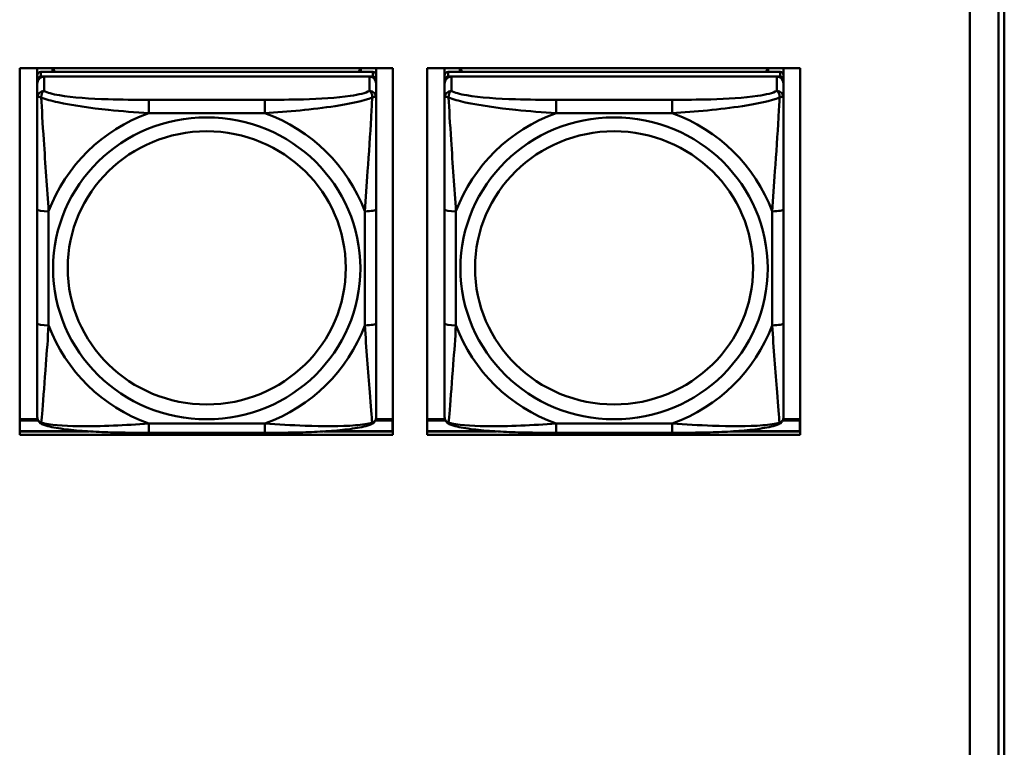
# Model space of a CAD drawing. Header units: inches. Extents: x 7.7 to 68.4, y -5.1 to 39.9.
# Tile 100 of 172: x 50.7 to 52.4, y 16.2 to 17.5. Entities that reach past the tile are written whole.
import ezdxf

# ---------------------------------------------------------------- set-up
doc = ezdxf.new("R2010")
doc.units = ezdxf.units.IN
doc.header["$MEASUREMENT"] = 0
doc.layers.add('Visible Edges(ROSSANSI)', color=7, linetype='Continuous', lineweight=50)
doc.layers.add('Visible Tangent Edges(ROSSANSI)', color=7, linetype='Continuous', lineweight=50)

msp = doc.modelspace()

# ---------------------------------------------------------------- linework, layer by layer
at = {"layer": 'Visible Edges(ROSSANSI)'}
for p, q in [((52.3622, 18.7584), (52.3622, 13.8052)), ((52.4122, 13.7562), (52.4122, 18.7093)), ((52.4123, 13.7566), (52.4123, 18.7097)), ((52.4223, 18.7097), (52.4223, 13.7566)), ((50.7061, 16.7774), (50.7061, 17.4162)), ((50.7061, 17.4162), (51.3566, 17.4162)), ((50.7368, 16.8638), (50.7368, 17.4162)), ((50.7368, 17.4162), (50.7368, 17.4136)), ((50.7368, 17.4108), (50.7368, 17.4136)), ((50.7368, 17.3741), (50.7368, 17.4108)), ((51.3215, 17.4099), (50.7428, 17.4099)), ((50.7634, 17.4099), (50.7634, 17.4162)), ((50.7672, 17.4099), (50.7641, 17.4162)), ((51.3002, 17.4162), (51.2971, 17.4099)), ((51.3008, 17.4162), (51.3008, 17.4099)), ((51.3274, 17.4162), (51.3274, 17.4042)), ((51.3274, 17.3959), (51.3274, 17.4041)), ((51.3566, 17.4162), (51.3566, 16.7774)), ((51.4161, 16.7774), (51.4161, 17.4162)), ((51.4161, 17.4162), (52.0666, 17.4162)), ((51.4468, 16.8638), (51.4468, 17.4162)), ((51.4468, 17.4162), (51.4468, 17.4136)), ((51.4468, 17.4108), (51.4468, 17.4136)), ((51.4468, 17.3741), (51.4468, 17.4108)), ((52.0315, 17.4099), (51.4528, 17.4099)), ((51.4734, 17.4099), (51.4734, 17.4162)), ((51.4772, 17.4099), (51.4741, 17.4162)), ((52.0102, 17.4162), (52.0071, 17.4099)), ((52.0108, 17.4162), (52.0108, 17.4099)), ((52.0374, 17.4162), (52.0374, 17.4042)), ((52.0374, 17.3959), (52.0374, 17.4041)), ((52.0666, 17.4162), (52.0666, 16.7774)), ((50.7368, 16.8277), (50.7368, 17.3959)), ((50.7368, 17.3901), (50.7368, 16.8335)), ((50.7428, 17.4017), (51.3215, 17.4017)), ((51.3156, 17.4017), (50.7487, 17.4017)), ((51.3274, 17.3959), (51.3274, 17.3901)), ((51.3274, 17.3652), (51.3274, 17.3901)), ((51.4468, 16.8277), (51.4468, 17.3959)), ((51.4468, 17.3901), (51.4468, 16.8335)), ((51.4528, 17.4017), (52.0315, 17.4017)), ((52.0256, 17.4017), (51.4587, 17.4017)), ((52.0374, 17.3959), (52.0374, 17.3901)), ((52.0374, 17.3652), (52.0374, 17.3901)), ((50.7368, 17.3741), (50.7368, 17.3004)), ((51.4468, 17.3741), (51.4468, 17.3004)), ((50.7368, 17.3533), (50.7368, 17.0812)), ((51.4468, 17.3533), (51.4468, 17.0812)), ((50.7368, 17.2992), (50.7368, 17.3004)), ((51.4468, 17.2992), (51.4468, 17.3004)), ((51.3274, 16.9721), (51.3274, 17.1707)), ((52.0374, 16.9721), (52.0374, 17.1707)), ((50.7368, 17.0996), (50.7368, 17.0996)), ((50.7368, 17.0812), (50.7368, 17.0996)), ((50.7368, 17.0629), (50.7368, 17.0996)), ((51.4468, 17.0996), (51.4468, 17.0996)), ((51.4468, 17.0812), (51.4468, 17.0996)), ((51.4468, 17.0629), (51.4468, 17.0996)), ((50.7368, 17.0271), (50.7368, 17.0812)), ((51.4468, 17.027), (51.4468, 17.0812)), ((50.7368, 17.0629), (50.7368, 17.0657)), ((50.7368, 17.0629), (50.7368, 16.9498)), ((51.4468, 17.0629), (51.4468, 17.0657)), ((51.4468, 17.0629), (51.4468, 16.9498)), ((50.7368, 17.0259), (50.7368, 17.0271)), ((51.4468, 17.0259), (51.4468, 17.027)), ((50.7368, 16.8732), (50.7368, 16.9498)), ((51.4468, 16.8732), (51.4468, 16.9498)), ((50.7368, 16.8732), (50.7368, 16.8638)), ((51.4468, 16.8732), (51.4468, 16.8638)), ((50.7368, 16.8638), (50.7368, 16.8638)), ((51.4468, 16.8638), (51.4468, 16.8638)), ((50.7368, 16.8335), (50.7368, 16.8359)), ((50.7368, 16.8086), (50.7368, 16.8335)), ((51.4468, 16.8335), (51.4468, 16.8359)), ((51.4468, 16.8086), (51.4468, 16.8335)), ((50.7373, 16.805), (50.7061, 16.805)), ((50.7061, 16.8027), (50.7381, 16.8027)), ((51.3261, 16.8027), (51.3559, 16.8027)), ((51.3566, 16.805), (51.3269, 16.805)), ((51.3559, 16.8027), (51.3559, 16.7837)), ((51.4473, 16.805), (51.4161, 16.805)), ((51.4161, 16.8027), (51.4481, 16.8027)), ((52.0361, 16.8027), (52.0659, 16.8027)), ((52.0666, 16.805), (52.0369, 16.805)), ((52.0659, 16.8027), (52.0659, 16.7837)), ((51.3566, 16.7949), (51.3559, 16.7949)), ((52.0666, 16.7948), (52.0659, 16.7948)), ((50.8242, 16.7837), (50.7061, 16.7837)), ((50.7061, 16.7835), (50.8274, 16.7835)), ((51.3566, 16.7774), (50.7061, 16.7774)), ((51.1333, 16.7812), (50.931, 16.7812)), ((51.237, 16.7835), (51.3566, 16.7835)), ((51.3559, 16.7837), (51.24, 16.7837)), ((51.3559, 16.7837), (51.3559, 16.7835)), ((51.5342, 16.7837), (51.4161, 16.7837)), ((51.4161, 16.7835), (51.5372, 16.7835)), ((52.0666, 16.7774), (51.4161, 16.7774)), ((51.8433, 16.7811), (51.641, 16.7811)), ((51.9472, 16.7835), (52.0666, 16.7835)), ((52.0659, 16.7837), (51.95, 16.7837)), ((52.0659, 16.7837), (52.0659, 16.7835))]:
    msp.add_line(p, q, dxfattribs=at)
for centre, major_axis, start_param, end_param in [((50.7428, 17.4041), (-0.00591, 0), 4.712366, 6.283162), ((51.3215, 17.4041), (0.00591, 0), 6.283162, 7.853958), ((51.4528, 17.4041), (-0.00591, 0), 4.712366, 6.283162), ((52.0315, 17.4041), (0.00591, 0), 6.283162, 7.853958), ((50.7428, 17.3959), (-0.00591, 0), 4.712366, 6.283162), ((50.7487, 17.3901), (-0.0118, 0), 4.712366, 6.283162), ((51.3156, 17.3901), (0.0118, 0), 6.283162, 7.853958), ((51.3215, 17.3959), (0.00591, 0), 6.283162, 7.853958), ((51.4528, 17.3959), (-0.00591, 0), 4.712366, 6.283162), ((51.4587, 17.3901), (-0.0118, 0), 4.712366, 6.283162), ((52.0256, 17.3901), (0.0118, 0), 6.283162, 7.853958), ((52.0315, 17.3959), (0.00591, 0), 6.283162, 7.853958)]:
    msp.add_ellipse(centre, major_axis=major_axis, ratio=0.981793, start_param=start_param, end_param=end_param, dxfattribs=at)
for points, knots in [([(51.3274, 17.3652), (51.3274, 17.3612), (51.3274, 17.356), (51.3274, 17.3431), (51.3274, 17.3349), (51.3274, 17.3154), (51.3274, 17.3037), (51.3274, 17.2776), (51.3274, 17.2633), (51.3274, 17.235), (51.3274, 17.2208), (51.3274, 17.1946), (51.3274, 17.1826), (51.3274, 17.1707)], [-0.7963813, -0.7963813, -0.7963813, -0.7963813, -0.7327374, -0.7327374, -0.6587673, -0.6587673, -0.5649326, -0.5649326, -0.4570471, -0.4570471, -0.3491616, -0.3491616, -0.2569537, -0.2569537, -0.2569537, -0.2569537]), ([(52.0374, 17.3652), (52.0374, 17.3612), (52.0374, 17.356), (52.0374, 17.343), (52.0374, 17.3349), (52.0374, 17.3154), (52.0374, 17.3036), (52.0374, 17.2775), (52.0374, 17.2633), (52.0374, 17.235), (52.0374, 17.2208), (52.0374, 17.1946), (52.0374, 17.1826), (52.0374, 17.1707)], [-0.7963813, -0.7963813, -0.7963813, -0.7963813, -0.7327374, -0.7327374, -0.6587673, -0.6587673, -0.5649326, -0.5649326, -0.4570471, -0.4570471, -0.3491616, -0.3491616, -0.2569537, -0.2569537, -0.2569537, -0.2569537]), ([(51.3274, 16.9721), (51.3274, 16.9582), (51.3274, 16.9443), (51.3274, 16.9168), (51.3274, 16.9033), (51.3274, 16.8773), (51.3274, 16.8647), (51.3274, 16.8419), (51.3274, 16.8316), (51.3274, 16.8174), (51.3274, 16.8127), (51.3274, 16.8095), (51.3274, 16.8089), (51.3274, 16.8086)], [0.2569517, 0.2569517, 0.2569517, 0.2569517, 0.3649254, 0.3649254, 0.472899, 0.472899, 0.5808726, 0.5808726, 0.6888463, 0.6888463, 0.7733641, 0.7733641, 0.7968199, 0.7968199, 0.7968199, 0.7968199]), ([(52.0374, 16.9721), (52.0374, 16.9582), (52.0374, 16.9442), (52.0374, 16.9168), (52.0374, 16.9033), (52.0374, 16.8773), (52.0374, 16.8647), (52.0374, 16.8418), (52.0374, 16.8316), (52.0374, 16.8174), (52.0374, 16.8127), (52.0374, 16.8094), (52.0374, 16.8089), (52.0374, 16.8086)], [0.2569517, 0.2569517, 0.2569517, 0.2569517, 0.3649254, 0.3649254, 0.472899, 0.472899, 0.5808726, 0.5808726, 0.6888463, 0.6888463, 0.7733641, 0.7733641, 0.7968199, 0.7968199, 0.7968199, 0.7968199]), ([(50.7449, 16.7963), (50.7438, 16.7967), (50.7427, 16.7973), (50.7408, 16.7989), (50.7399, 16.7998), (50.7385, 16.8018), (50.738, 16.8028), (50.7373, 16.8047), (50.7371, 16.8056), (50.7369, 16.8072), (50.7368, 16.8079), (50.7368, 16.8086)], [0.02510758, 0.02510758, 0.02510758, 0.02510758, 0.03074015, 0.03074015, 0.03637271, 0.03637271, 0.04200527, 0.04200527, 0.04763784, 0.04763784, 0.0532704, 0.0532704, 0.0532704, 0.0532704]), ([(51.3194, 16.7963), (51.3204, 16.7967), (51.3215, 16.7973), (51.3235, 16.7989), (51.3243, 16.7998), (51.3257, 16.8018), (51.3262, 16.8028), (51.3269, 16.8047), (51.3271, 16.8056), (51.3273, 16.8072), (51.3274, 16.8079), (51.3274, 16.8086)], [0.0251072, 0.0251072, 0.0251072, 0.0251072, 0.03073932, 0.03073932, 0.03637143, 0.03637143, 0.04200355, 0.04200355, 0.04763567, 0.04763567, 0.05326779, 0.05326779, 0.05326779, 0.05326779]), ([(51.4549, 16.7963), (51.4538, 16.7967), (51.4527, 16.7973), (51.4508, 16.7989), (51.4499, 16.7998), (51.4485, 16.8018), (51.448, 16.8028), (51.4473, 16.8047), (51.4471, 16.8056), (51.4469, 16.8072), (51.4468, 16.8079), (51.4468, 16.8086)], [0.02510758, 0.02510758, 0.02510758, 0.02510758, 0.03074015, 0.03074015, 0.03637271, 0.03637271, 0.04200527, 0.04200527, 0.04763784, 0.04763784, 0.0532704, 0.0532704, 0.0532704, 0.0532704]), ([(52.0294, 16.7963), (52.0304, 16.7967), (52.0315, 16.7973), (52.0335, 16.7989), (52.0343, 16.7998), (52.0357, 16.8018), (52.0362, 16.8028), (52.0369, 16.8047), (52.0371, 16.8056), (52.0373, 16.8072), (52.0374, 16.8079), (52.0374, 16.8086)], [0.0251072, 0.0251072, 0.0251072, 0.0251072, 0.03073932, 0.03073932, 0.03637143, 0.03637143, 0.04200355, 0.04200355, 0.04763567, 0.04763567, 0.05326779, 0.05326779, 0.05326779, 0.05326779]), ([(50.931, 16.7812), (50.9174, 16.7812), (50.9038, 16.7812), (50.8765, 16.7816), (50.8629, 16.7819), (50.836, 16.783), (50.8227, 16.7837), (50.7971, 16.7858), (50.7849, 16.7872), (50.7628, 16.7908), (50.7533, 16.7928), (50.7449, 16.7963)], [0.2569517, 0.2569517, 0.2569517, 0.2569517, 0.3597049, 0.3597049, 0.4624581, 0.4624581, 0.5652113, 0.5652113, 0.6679645, 0.6679645, 0.7707177, 0.7707177, 0.7707177, 0.7707177]), ([(51.3194, 16.7963), (51.3109, 16.7928), (51.3014, 16.7908), (51.2794, 16.7872), (51.2672, 16.7858), (51.2415, 16.7837), (51.2282, 16.783), (51.2014, 16.7819), (51.1878, 16.7816), (51.1605, 16.7812), (51.1468, 16.7812), (51.1333, 16.7812)], [-0.7703503, -0.7703503, -0.7703503, -0.7703503, -0.667671, -0.667671, -0.5649917, -0.5649917, -0.4623124, -0.4623124, -0.3596331, -0.3596331, -0.2569537, -0.2569537, -0.2569537, -0.2569537]), ([(51.641, 16.7811), (51.6274, 16.7811), (51.6138, 16.7812), (51.5865, 16.7816), (51.5729, 16.7819), (51.546, 16.783), (51.5327, 16.7837), (51.5071, 16.7858), (51.4949, 16.7872), (51.4728, 16.7908), (51.4633, 16.7928), (51.4549, 16.7963)], [0.2569517, 0.2569517, 0.2569517, 0.2569517, 0.3597049, 0.3597049, 0.4624581, 0.4624581, 0.5652113, 0.5652113, 0.6679645, 0.6679645, 0.7707177, 0.7707177, 0.7707177, 0.7707177]), ([(52.0294, 16.7963), (52.0209, 16.7928), (52.0114, 16.7908), (51.9894, 16.7871), (51.9772, 16.7858), (51.9515, 16.7837), (51.9382, 16.7829), (51.9114, 16.7819), (51.8978, 16.7816), (51.8705, 16.7812), (51.8568, 16.7811), (51.8433, 16.7811)], [-0.7703503, -0.7703503, -0.7703503, -0.7703503, -0.667671, -0.667671, -0.5649917, -0.5649917, -0.4623124, -0.4623124, -0.3596331, -0.3596331, -0.2569537, -0.2569537, -0.2569537, -0.2569537])]:
    msp.add_open_spline(points, degree=3, knots=knots, dxfattribs=at)
at = {"layer": 'Visible Tangent Edges(ROSSANSI)'}
for p, q in [((50.7368, 17.4041), (50.7368, 17.3959)), ((50.7428, 17.4017), (50.7428, 17.4099)), ((51.3215, 17.4099), (51.3215, 17.4017)), ((51.4468, 17.4041), (51.4468, 17.3959)), ((51.4528, 17.4017), (51.4528, 17.4099)), ((52.0315, 17.4099), (52.0315, 17.4017)), ((50.7368, 17.3901), (50.7368, 17.3652)), ((50.7487, 17.3768), (50.7487, 17.4017)), ((51.3156, 17.4017), (51.3156, 17.3768)), ((51.4468, 17.3901), (51.4468, 17.3652)), ((51.4587, 17.3768), (51.4587, 17.4017)), ((52.0256, 17.4017), (52.0256, 17.3768)), ((51.1333, 17.3613), (50.931, 17.3613)), ((51.8433, 17.3613), (51.641, 17.3613)), ((50.931, 17.3383), (51.1333, 17.3382)), ((51.641, 17.3382), (51.8433, 17.3382)), ((50.7368, 17.1707), (50.7368, 16.9721)), ((50.7565, 16.9684), (50.7565, 17.167)), ((51.3077, 17.167), (51.3077, 16.9684)), ((51.4468, 17.1707), (51.4468, 16.9721)), ((51.4665, 16.9684), (51.4665, 17.167)), ((52.0177, 17.167), (52.0177, 16.9683)), ((51.1333, 16.7971), (50.931, 16.7971)), ((51.8433, 16.7971), (51.641, 16.7971))]:
    msp.add_line(p, q, dxfattribs=at)
for centre, major_axis, ratio, start_param, end_param in [((50.7487, 17.3652), (-0.0118, 0), 0.981793, 4.712366, 6.283162), ((51.3156, 17.3652), (0.0118, 0), 0.981793, 6.283162, 7.853958), ((51.4587, 17.3652), (-0.0118, 0), 0.981793, 4.712366, 6.283162), ((52.0256, 17.3652), (0.0118, 0), 0.981793, 6.283162, 7.853958), ((50.931, 17.342), (0, 0.0197), 0.00001, 4.521276, 6.092082), ((51.1333, 17.342), (0, 0.0197), 0.00001, 4.521275, 6.092071), ((51.641, 17.342), (0, 0.0197), 0.00001, 4.521276, 6.092082), ((51.8433, 17.342), (0, 0.0197), 0.00001, 4.521275, 6.092071), ((51.0321, 17.0677), (-0.2936, 0), 0.981793, 5.064132, 5.931395), ((51.0321, 17.0677), (0.2936, 0), 0.981793, 0.351743, 1.219006), ((51.7421, 17.0677), (-0.2936, 0), 0.981793, 5.064132, 5.931395), ((51.7421, 17.0677), (0.2936, 0), 0.981793, 0.351743, 1.219006), ((50.7565, 17.1707), (-0.0197, 0), 0.189952, 0.000005, 1.570801), ((51.3077, 17.1707), (0.0197, 0), 0.189952, 4.712393, 6.28319), ((51.4665, 17.1707), (-0.0197, 0), 0.189952, 0.000005, 1.570801), ((52.0177, 17.1707), (0.0197, 0), 0.189952, 4.712393, 6.28319), ((50.7565, 16.9721), (-0.0197, 0), 0.189952, 0.000005, 1.570801), ((51.0321, 17.0677), (-0.2936, 0), 0.981793, 0.351743, 1.219006), ((51.0321, 17.0677), (0.2936, 0), 0.981793, 5.064132, 5.931395), ((51.3077, 16.9721), (0.0197, 0), 0.189952, 4.712393, 6.28319), ((51.4665, 16.9721), (-0.0197, 0), 0.189952, 0.000005, 1.570801), ((51.7421, 17.0677), (-0.2936, 0), 0.981793, 0.351743, 1.219006), ((51.7421, 17.0677), (0.2936, 0), 0.981793, 5.064132, 5.931395), ((52.0177, 16.9721), (0.0197, 0), 0.189952, 4.712393, 6.28319), ((50.931, 16.8008), (0, -0.0197), 0.00001, 6.283183, 7.662868), ((51.1333, 16.8008), (0, -0.0197), 0.00001, 6.283185, 7.662868), ((51.641, 16.8008), (0, -0.0197), 0.00001, 6.283185, 7.662868), ((51.8433, 16.8008), (0, -0.0197), 0.00001, 6.283183, 7.662868)]:
    msp.add_ellipse(centre, major_axis=major_axis, ratio=ratio, start_param=start_param, end_param=end_param, dxfattribs=at)
for centre, major_axis in [((51.0321, 17.0677), (-0.2678, 0)), ((51.7421, 17.0677), (-0.2678, 0)), ((51.0321, 17.0685), (-0.2424, 0)), ((51.7421, 17.0685), (-0.2424, 0))]:
    msp.add_ellipse(centre, major_axis=major_axis, ratio=0.981793, dxfattribs=at)
for points, knots in [([(50.7437, 17.3653), (50.7437, 17.3664), (50.7437, 17.3674), (50.744, 17.3694), (50.7442, 17.3704), (50.7446, 17.3718), (50.7448, 17.3723), (50.7451, 17.3731), (50.7453, 17.3733), (50.7456, 17.3739), (50.7458, 17.3742), (50.7464, 17.375), (50.7467, 17.3754), (50.7476, 17.3762), (50.7481, 17.3765), (50.7487, 17.3768)], [-0.00023197, -0.00023197, -0.00023197, -0.00023197, 0.00913095, 0.00913095, 0.01983142, 0.01983142, 0.02651922, 0.02651922, 0.02986312, 0.02986312, 0.03521335, 0.03521335, 0.04377373, 0.04377373, 0.0532704, 0.0532704, 0.0532704, 0.0532704]), ([(50.931, 17.3613), (50.9073, 17.3613), (50.8833, 17.3615), (50.86, 17.3622), (50.8293, 17.3632), (50.7984, 17.3652), (50.7752, 17.3692), (50.7631, 17.3713), (50.7535, 17.3738), (50.7487, 17.3768)], [0.2569537, 0.2569537, 0.2569537, 0.2569537, 0.4371919, 0.4371919, 0.4371919, 0.6739428, 0.6739428, 0.6739428, 0.7963818, 0.7963818, 0.7963818, 0.7963818]), ([(51.3156, 17.3768), (51.3099, 17.3733), (51.2974, 17.3703), (51.2822, 17.3681), (51.2587, 17.3647), (51.2296, 17.363), (51.2005, 17.3621), (51.1783, 17.3615), (51.1557, 17.3613), (51.1333, 17.3613)], [-0.7968224, -0.7968224, -0.7968224, -0.7968224, -0.6514613, -0.6514613, -0.6514613, -0.427691, -0.427691, -0.427691, -0.2569517, -0.2569517, -0.2569517, -0.2569517]), ([(51.3156, 17.3768), (51.3161, 17.3765), (51.3166, 17.3762), (51.3175, 17.3754), (51.3179, 17.375), (51.3185, 17.3742), (51.3187, 17.3738), (51.319, 17.3733), (51.3191, 17.373), (51.3194, 17.3723), (51.3196, 17.3718), (51.3201, 17.3704), (51.3203, 17.3694), (51.3205, 17.3674), (51.3206, 17.3664), (51.3205, 17.3653)], [-0.0532704, -0.0532704, -0.0532704, -0.0532704, -0.04377373, -0.04377373, -0.03521335, -0.03521335, -0.02986312, -0.02986312, -0.02651922, -0.02651922, -0.01983142, -0.01983142, -0.00913095, -0.00913095, 0.00023197, 0.00023197, 0.00023197, 0.00023197]), ([(51.4537, 17.3653), (51.4537, 17.3664), (51.4537, 17.3674), (51.454, 17.3694), (51.4542, 17.3704), (51.4546, 17.3718), (51.4548, 17.3723), (51.4551, 17.373), (51.4553, 17.3733), (51.4556, 17.3738), (51.4558, 17.3742), (51.4564, 17.375), (51.4567, 17.3754), (51.4576, 17.3762), (51.4581, 17.3765), (51.4587, 17.3768)], [-0.00023197, -0.00023197, -0.00023197, -0.00023197, 0.00913095, 0.00913095, 0.01983142, 0.01983142, 0.02651922, 0.02651922, 0.02986312, 0.02986312, 0.03521335, 0.03521335, 0.04377373, 0.04377373, 0.0532704, 0.0532704, 0.0532704, 0.0532704]), ([(51.641, 17.3613), (51.6173, 17.3613), (51.5933, 17.3615), (51.57, 17.3622), (51.5393, 17.3632), (51.5084, 17.3652), (51.4852, 17.3692), (51.4731, 17.3712), (51.4635, 17.3738), (51.4587, 17.3768)], [0.2569537, 0.2569537, 0.2569537, 0.2569537, 0.4371919, 0.4371919, 0.4371919, 0.6739428, 0.6739428, 0.6739428, 0.7963818, 0.7963818, 0.7963818, 0.7963818]), ([(52.0256, 17.3768), (52.0199, 17.3733), (52.0074, 17.3703), (51.9922, 17.3681), (51.9687, 17.3646), (51.9396, 17.3629), (51.9105, 17.3621), (51.8883, 17.3615), (51.8657, 17.3613), (51.8433, 17.3613)], [-0.7968224, -0.7968224, -0.7968224, -0.7968224, -0.6514613, -0.6514613, -0.6514613, -0.427691, -0.427691, -0.427691, -0.2569517, -0.2569517, -0.2569517, -0.2569517]), ([(52.0256, 17.3768), (52.0261, 17.3765), (52.0266, 17.3762), (52.0275, 17.3754), (52.0279, 17.3749), (52.0285, 17.3742), (52.0287, 17.3738), (52.029, 17.3733), (52.0291, 17.373), (52.0294, 17.3723), (52.0296, 17.3718), (52.0301, 17.3704), (52.0303, 17.3694), (52.0305, 17.3674), (52.0306, 17.3664), (52.0305, 17.3653)], [-0.0532704, -0.0532704, -0.0532704, -0.0532704, -0.04377373, -0.04377373, -0.03521335, -0.03521335, -0.02986312, -0.02986312, -0.02651922, -0.02651922, -0.01983142, -0.01983142, -0.00913095, -0.00913095, 0.00023197, 0.00023197, 0.00023197, 0.00023197]), ([(50.7368, 17.3652), (50.7368, 17.3561), (50.7368, 17.3408), (50.7368, 17.3237), (50.7368, 17.2972), (50.7368, 17.2669), (50.7368, 17.2376), (50.7368, 17.2151), (50.7368, 17.1927), (50.7368, 17.1707)], [-0.7968224, -0.7968224, -0.7968224, -0.7968224, -0.6514613, -0.6514613, -0.6514613, -0.427691, -0.427691, -0.427691, -0.2569517, -0.2569517, -0.2569517, -0.2569517]), ([(50.7368, 17.3652), (50.7368, 17.3655), (50.7369, 17.3657), (50.7372, 17.366), (50.7374, 17.3661), (50.7377, 17.3663), (50.7379, 17.3663), (50.7382, 17.3664), (50.7383, 17.3664), (50.7388, 17.3664), (50.7391, 17.3664), (50.74, 17.3663), (50.7407, 17.3662), (50.7421, 17.3658), (50.7429, 17.3656), (50.7437, 17.3653)], [-0.0532704, -0.0532704, -0.0532704, -0.0532704, -0.04377373, -0.04377373, -0.03521335, -0.03521335, -0.02986312, -0.02986312, -0.02651922, -0.02651922, -0.01983142, -0.01983142, -0.00913095, -0.00913095, 0.00023197, 0.00023197, 0.00023197, 0.00023197]), ([(50.7437, 17.3653), (50.7514, 17.3623), (50.7614, 17.3595), (50.7984, 17.3513), (50.8301, 17.347), (50.8844, 17.3414), (50.9076, 17.3396), (50.931, 17.3383)], [-0.7478145, -0.7478145, -0.7478145, -0.7478145, -0.6493253, -0.6493253, -0.427691, -0.427691, -0.2569537, -0.2569537, -0.2569537, -0.2569537]), ([(50.7565, 17.167), (50.7541, 17.2067), (50.7508, 17.2488), (50.7462, 17.3188), (50.7446, 17.3463), (50.7437, 17.3653)], [0.2569517, 0.2569517, 0.2569517, 0.2569517, 0.5559983, 0.5559983, 0.7482818, 0.7482818, 0.7482818, 0.7482818]), ([(51.1333, 17.3382), (51.1738, 17.3406), (51.2161, 17.3443), (51.2818, 17.3544), (51.3062, 17.3595), (51.3205, 17.3653)], [0.2569517, 0.2569517, 0.2569517, 0.2569517, 0.5559983, 0.5559983, 0.7482818, 0.7482818, 0.7482818, 0.7482818]), ([(51.3205, 17.3653), (51.3201, 17.3553), (51.3194, 17.3432), (51.3169, 17.3011), (51.3147, 17.268), (51.3108, 17.2129), (51.3091, 17.1899), (51.3077, 17.167)], [-0.7478145, -0.7478145, -0.7478145, -0.7478145, -0.6493253, -0.6493253, -0.427691, -0.427691, -0.2569537, -0.2569537, -0.2569537, -0.2569537]), ([(51.3205, 17.3653), (51.3214, 17.3656), (51.3221, 17.3658), (51.3236, 17.3662), (51.3243, 17.3663), (51.3252, 17.3664), (51.3255, 17.3664), (51.3259, 17.3664), (51.326, 17.3664), (51.3264, 17.3663), (51.3265, 17.3663), (51.3269, 17.3661), (51.3271, 17.366), (51.3273, 17.3657), (51.3274, 17.3654), (51.3274, 17.3652)], [-0.00023197, -0.00023197, -0.00023197, -0.00023197, 0.00913095, 0.00913095, 0.01983142, 0.01983142, 0.02651922, 0.02651922, 0.02986312, 0.02986312, 0.03521335, 0.03521335, 0.04377373, 0.04377373, 0.0532704, 0.0532704, 0.0532704, 0.0532704]), ([(51.4468, 17.3652), (51.4468, 17.3561), (51.4468, 17.3408), (51.4468, 17.3237), (51.4468, 17.2972), (51.4468, 17.2669), (51.4468, 17.2375), (51.4468, 17.2151), (51.4468, 17.1927), (51.4468, 17.1707)], [-0.7968224, -0.7968224, -0.7968224, -0.7968224, -0.6514613, -0.6514613, -0.6514613, -0.427691, -0.427691, -0.427691, -0.2569517, -0.2569517, -0.2569517, -0.2569517]), ([(51.4468, 17.3652), (51.4468, 17.3654), (51.4469, 17.3657), (51.4472, 17.366), (51.4474, 17.3661), (51.4477, 17.3663), (51.4479, 17.3663), (51.4482, 17.3664), (51.4483, 17.3664), (51.4488, 17.3664), (51.4491, 17.3664), (51.45, 17.3663), (51.4507, 17.3662), (51.4521, 17.3658), (51.4529, 17.3656), (51.4537, 17.3653)], [-0.0532704, -0.0532704, -0.0532704, -0.0532704, -0.04377373, -0.04377373, -0.03521335, -0.03521335, -0.02986312, -0.02986312, -0.02651922, -0.02651922, -0.01983142, -0.01983142, -0.00913095, -0.00913095, 0.00023197, 0.00023197, 0.00023197, 0.00023197]), ([(51.4537, 17.3653), (51.4614, 17.3623), (51.4714, 17.3594), (51.5084, 17.3513), (51.5401, 17.347), (51.5944, 17.3414), (51.6176, 17.3396), (51.641, 17.3382)], [-0.7478145, -0.7478145, -0.7478145, -0.7478145, -0.6493253, -0.6493253, -0.427691, -0.427691, -0.2569537, -0.2569537, -0.2569537, -0.2569537]), ([(51.4665, 17.167), (51.4641, 17.2067), (51.4608, 17.2488), (51.4562, 17.3188), (51.4546, 17.3463), (51.4537, 17.3653)], [0.2569517, 0.2569517, 0.2569517, 0.2569517, 0.5559983, 0.5559983, 0.7482818, 0.7482818, 0.7482818, 0.7482818]), ([(51.8433, 17.3382), (51.8838, 17.3406), (51.9261, 17.3443), (51.9918, 17.3544), (52.0162, 17.3595), (52.0305, 17.3653)], [0.2569517, 0.2569517, 0.2569517, 0.2569517, 0.5559983, 0.5559983, 0.7482818, 0.7482818, 0.7482818, 0.7482818]), ([(52.0305, 17.3653), (52.0301, 17.3553), (52.0294, 17.3432), (52.0269, 17.3011), (52.0247, 17.2679), (52.0208, 17.2129), (52.0191, 17.1898), (52.0177, 17.167)], [-0.7478145, -0.7478145, -0.7478145, -0.7478145, -0.6493253, -0.6493253, -0.427691, -0.427691, -0.2569537, -0.2569537, -0.2569537, -0.2569537]), ([(52.0305, 17.3653), (52.0314, 17.3655), (52.0321, 17.3658), (52.0336, 17.3662), (52.0343, 17.3663), (52.0352, 17.3664), (52.0355, 17.3664), (52.0359, 17.3664), (52.036, 17.3664), (52.0364, 17.3663), (52.0365, 17.3663), (52.0369, 17.3661), (52.0371, 17.366), (52.0373, 17.3656), (52.0374, 17.3654), (52.0374, 17.3652)], [-0.00023197, -0.00023197, -0.00023197, -0.00023197, 0.00913095, 0.00913095, 0.01983142, 0.01983142, 0.02651922, 0.02651922, 0.02986312, 0.02986312, 0.03521335, 0.03521335, 0.04377373, 0.04377373, 0.0532704, 0.0532704, 0.0532704, 0.0532704]), ([(50.7368, 16.9721), (50.7368, 16.9489), (50.7368, 16.9255), (50.7368, 16.9033), (50.7368, 16.8742), (50.7368, 16.8459), (50.7368, 16.827), (50.7368, 16.8173), (50.7368, 16.8104), (50.7368, 16.8086)], [0.2569537, 0.2569537, 0.2569537, 0.2569537, 0.4371919, 0.4371919, 0.4371919, 0.6739428, 0.6739428, 0.6739428, 0.7963818, 0.7963818, 0.7963818, 0.7963818]), ([(50.7437, 16.7989), (50.7442, 16.804), (50.7448, 16.8116), (50.7473, 16.8422), (50.7496, 16.8713), (50.7535, 16.9228), (50.7551, 16.9454), (50.7565, 16.9684)], [-0.7478145, -0.7478145, -0.7478145, -0.7478145, -0.6493253, -0.6493253, -0.427691, -0.427691, -0.2569537, -0.2569537, -0.2569537, -0.2569537]), ([(51.3077, 16.9684), (51.3101, 16.9286), (51.3134, 16.8875), (51.318, 16.8286), (51.3196, 16.8081), (51.3205, 16.7989)], [0.2569517, 0.2569517, 0.2569517, 0.2569517, 0.5559983, 0.5559983, 0.7482818, 0.7482818, 0.7482818, 0.7482818]), ([(51.4468, 16.9721), (51.4468, 16.9489), (51.4468, 16.9255), (51.4468, 16.9033), (51.4468, 16.8741), (51.4468, 16.8458), (51.4468, 16.827), (51.4468, 16.8172), (51.4468, 16.8104), (51.4468, 16.8086)], [0.2569537, 0.2569537, 0.2569537, 0.2569537, 0.4371919, 0.4371919, 0.4371919, 0.6739428, 0.6739428, 0.6739428, 0.7963818, 0.7963818, 0.7963818, 0.7963818]), ([(51.4537, 16.7989), (51.4542, 16.804), (51.4548, 16.8116), (51.4573, 16.8422), (51.4596, 16.8713), (51.4635, 16.9228), (51.4651, 16.9454), (51.4665, 16.9684)], [-0.7478145, -0.7478145, -0.7478145, -0.7478145, -0.6493253, -0.6493253, -0.427691, -0.427691, -0.2569537, -0.2569537, -0.2569537, -0.2569537]), ([(52.0177, 16.9683), (52.0201, 16.9286), (52.0234, 16.8875), (52.028, 16.8286), (52.0296, 16.8081), (52.0305, 16.7989)], [0.2569517, 0.2569517, 0.2569517, 0.2569517, 0.5559983, 0.5559983, 0.7482818, 0.7482818, 0.7482818, 0.7482818]), ([(50.7437, 16.7989), (50.7429, 16.7992), (50.7421, 16.7995), (50.7407, 16.8004), (50.74, 16.8009), (50.7391, 16.8018), (50.7388, 16.8022), (50.7383, 16.8029), (50.7382, 16.8031), (50.7379, 16.8036), (50.7377, 16.804), (50.7373, 16.805), (50.7372, 16.8056), (50.7369, 16.807), (50.7368, 16.8078), (50.7368, 16.8086)], [-0.00023197, -0.00023197, -0.00023197, -0.00023197, 0.00913095, 0.00913095, 0.01983142, 0.01983142, 0.02651922, 0.02651922, 0.02986312, 0.02986312, 0.03521335, 0.03521335, 0.04377373, 0.04377373, 0.0532704, 0.0532704, 0.0532704, 0.0532704]), ([(51.3274, 16.8086), (51.3274, 16.8078), (51.3273, 16.807), (51.3271, 16.8056), (51.3269, 16.805), (51.3265, 16.804), (51.3263, 16.8036), (51.326, 16.8031), (51.3259, 16.8029), (51.3255, 16.8022), (51.3252, 16.8018), (51.3242, 16.8009), (51.3236, 16.8003), (51.3221, 16.7995), (51.3214, 16.7992), (51.3205, 16.7989)], [-0.05326779, -0.05326779, -0.05326779, -0.05326779, -0.04377373, -0.04377373, -0.03521335, -0.03521335, -0.02986312, -0.02986312, -0.02651922, -0.02651922, -0.01983142, -0.01983142, -0.00913095, -0.00913095, 0.00023197, 0.00023197, 0.00023197, 0.00023197]), ([(51.4537, 16.7989), (51.4529, 16.7992), (51.4521, 16.7995), (51.4507, 16.8003), (51.45, 16.8009), (51.4491, 16.8018), (51.4488, 16.8022), (51.4483, 16.8028), (51.4482, 16.8031), (51.4479, 16.8036), (51.4477, 16.804), (51.4473, 16.805), (51.4472, 16.8056), (51.4469, 16.807), (51.4468, 16.8078), (51.4468, 16.8086)], [-0.00023197, -0.00023197, -0.00023197, -0.00023197, 0.00913095, 0.00913095, 0.01983142, 0.01983142, 0.02651922, 0.02651922, 0.02986312, 0.02986312, 0.03521335, 0.03521335, 0.04377373, 0.04377373, 0.0532704, 0.0532704, 0.0532704, 0.0532704]), ([(52.0374, 16.8086), (52.0374, 16.8078), (52.0373, 16.807), (52.0371, 16.8056), (52.0369, 16.805), (52.0365, 16.804), (52.0363, 16.8036), (52.036, 16.803), (52.0359, 16.8028), (52.0355, 16.8022), (52.0352, 16.8018), (52.0342, 16.8009), (52.0336, 16.8003), (52.0321, 16.7995), (52.0314, 16.7992), (52.0305, 16.7989)], [-0.05326779, -0.05326779, -0.05326779, -0.05326779, -0.04377373, -0.04377373, -0.03521335, -0.03521335, -0.02986312, -0.02986312, -0.02651922, -0.02651922, -0.01983142, -0.01983142, -0.00913095, -0.00913095, 0.00023197, 0.00023197, 0.00023197, 0.00023197]), ([(50.7449, 16.7963), (50.7447, 16.7964), (50.7446, 16.7964), (50.7442, 16.7968), (50.744, 16.7971), (50.7437, 16.7979), (50.7437, 16.7984), (50.7437, 16.7989)], [-0.02510758, -0.02510758, -0.02510758, -0.02510758, -0.01983142, -0.01983142, -0.00913095, -0.00913095, 0.00023197, 0.00023197, 0.00023197, 0.00023197]), ([(50.931, 16.7971), (50.8905, 16.7947), (50.8481, 16.792), (50.7825, 16.793), (50.758, 16.795), (50.7437, 16.7989)], [0.2569517, 0.2569517, 0.2569517, 0.2569517, 0.5559983, 0.5559983, 0.7482818, 0.7482818, 0.7482818, 0.7482818]), ([(51.3205, 16.7989), (51.3129, 16.7969), (51.3029, 16.7953), (51.2658, 16.792), (51.2341, 16.7922), (51.1799, 16.7943), (51.1566, 16.7957), (51.1333, 16.7971)], [-0.7478145, -0.7478145, -0.7478145, -0.7478145, -0.6493253, -0.6493253, -0.427691, -0.427691, -0.2569537, -0.2569537, -0.2569537, -0.2569537]), ([(51.3205, 16.7989), (51.3206, 16.7984), (51.3205, 16.7979), (51.3203, 16.7971), (51.3201, 16.7968), (51.3197, 16.7964), (51.3195, 16.7963), (51.3194, 16.7963)], [-0.00023197, -0.00023197, -0.00023197, -0.00023197, 0.00913095, 0.00913095, 0.01983142, 0.01983142, 0.0251072, 0.0251072, 0.0251072, 0.0251072]), ([(51.4549, 16.7963), (51.4547, 16.7963), (51.4546, 16.7964), (51.4542, 16.7968), (51.454, 16.7971), (51.4537, 16.7979), (51.4537, 16.7984), (51.4537, 16.7989)], [-0.02510758, -0.02510758, -0.02510758, -0.02510758, -0.01983142, -0.01983142, -0.00913095, -0.00913095, 0.00023197, 0.00023197, 0.00023197, 0.00023197]), ([(51.641, 16.7971), (51.6005, 16.7947), (51.5581, 16.792), (51.4925, 16.793), (51.468, 16.7949), (51.4537, 16.7989)], [0.2569517, 0.2569517, 0.2569517, 0.2569517, 0.5559983, 0.5559983, 0.7482818, 0.7482818, 0.7482818, 0.7482818]), ([(52.0305, 16.7989), (52.0229, 16.7969), (52.0129, 16.7953), (51.9758, 16.792), (51.9441, 16.7922), (51.8899, 16.7943), (51.8666, 16.7956), (51.8433, 16.7971)], [-0.7478145, -0.7478145, -0.7478145, -0.7478145, -0.6493253, -0.6493253, -0.427691, -0.427691, -0.2569537, -0.2569537, -0.2569537, -0.2569537]), ([(52.0305, 16.7989), (52.0306, 16.7984), (52.0305, 16.7979), (52.0303, 16.7971), (52.0301, 16.7968), (52.0297, 16.7964), (52.0295, 16.7963), (52.0294, 16.7963)], [-0.00023197, -0.00023197, -0.00023197, -0.00023197, 0.00913095, 0.00913095, 0.01983142, 0.01983142, 0.0251072, 0.0251072, 0.0251072, 0.0251072])]:
    msp.add_open_spline(points, degree=3, knots=knots, dxfattribs=at)

doc.saveas('drawing.dxf')
